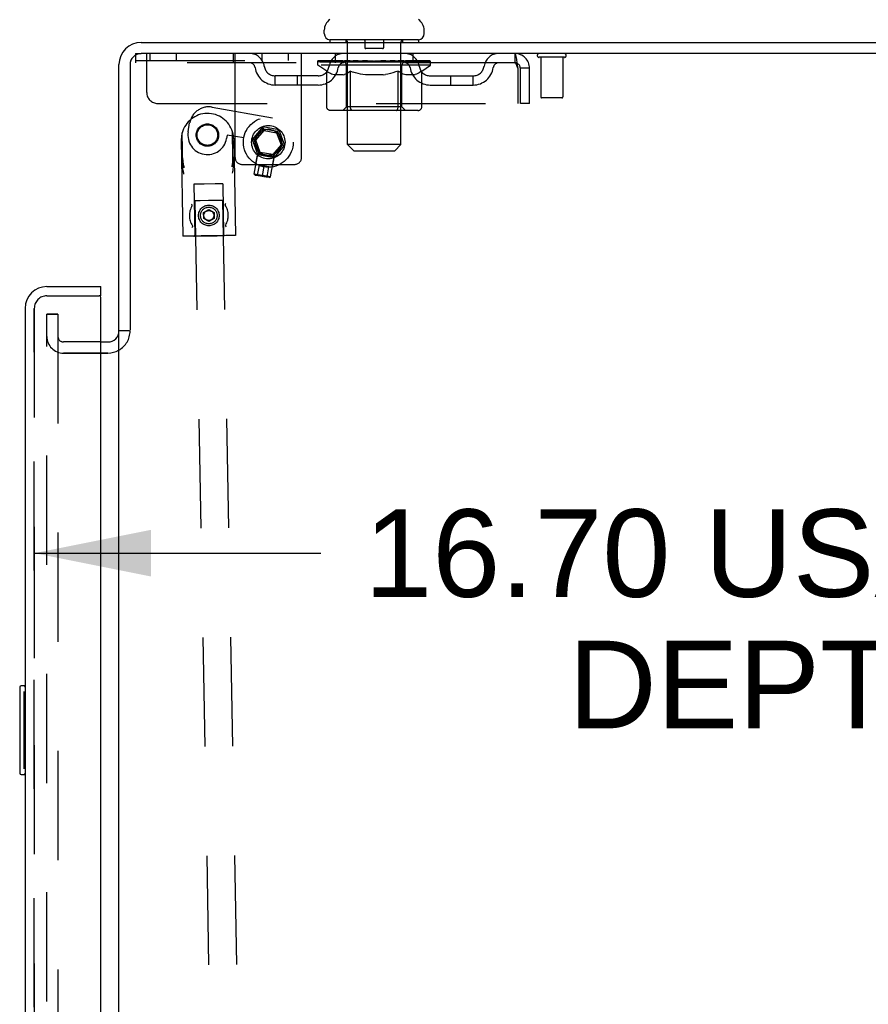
# Model space of a CAD drawing. Header units: inches. Extents: x 0 to 224, y 0 to 145.
# Tile 86 of 89: x 171 to 181, y 76 to 87. Entities that reach past the tile are written whole.
import ezdxf

# ---------------------------------------------------------------- set-up
doc = ezdxf.new("R2010")
doc.units = ezdxf.units.IN
doc.header["$LTSCALE"] = 12.302632
doc.header["$MEASUREMENT"] = 0
doc.linetypes.add('HIDDEN', pattern=[0.2, 0.1, -0.1])
doc.layers.get('0').update_dxf_attribs({"linetype": 'CONTINUOUS'})
for name, color, linetype in [('DEFAULT_2', 8, 'HIDDEN'), ('DIMENSIONS', 7, 'CONTINUOUS'), ('DOOR_2_ASSEMBLY', 7, 'CONTINUOUS'), ('DOOR_3_ASSEMBLY', 7, 'CONTINUOUS'), ('MAIN_DOOR_ASSEMBLY', 7, 'CONTINUOUS')]:
    doc.layers.add(name, color=color, linetype=linetype)
doc.styles.get("Standard").update_dxf_attribs({"font": 'arial.ttf'})
doc.dimstyles.new('DIMSTYLE_1', dxfattribs={"dimtxt": 0.986842, "dimasz": 1.315789, "dimexe": 0.09, "dimexo": 0.07, "dimgap": 0.0375, "dimtad": 0, "dimtih": 1, "dimtoh": 1, "dimzin": 4, "dimdsep": 46, "dimtxsty": 'Standard', "dimblk": '_FILLED', "dimblk1": '_FILLED', "dimblk2": '_FILLED', "dimcen": 0.09, "dimadec": 3, "dimazin": 1, "dimtfac": 1, "dimtdec": 3, "dimtofl": 0, "dimtmove": 0, "dimatfit": 3, "dimldrblk": '_FILLED', "dimfxl": 0, "dimtolj": 1, "dimtzin": 4, "dimarcsym": 0})

# ---------------------------------------------------------------- blocks, each defined once
blk = doc.blocks.new('_FILLED')
at = {"color": 0, "linetype": 'ByBlock'}
blk.add_solid([(0, 0), (-1, 0.2), (-1, -0.2)], dxfattribs=at)
blk = doc.blocks.new('*D6')
at = {"layer": 'DIMENSIONS', "color": 2, "linetype": 'Continuous'}
for p, q in [((171.373, 81.196), (174.601, 81.196)), ((171.373, 81.154), (171.373, 80.012)), ((188.077, 81.196), (184.848, 81.196)), ((188.077, 81.154), (188.077, 80.012))]:
    blk.add_line(p, q, dxfattribs=at)
at = {"layer": 'DIMENSIONS', "color": 2, "linetype": 'Continuous', "xscale": 1.3157894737, "yscale": 1.3157894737, "zscale": 1.3157894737, "rotation": 180}
blk.add_blockref('_FILLED', (171.373, 81.196), dxfattribs=at)
at = {"layer": 'DIMENSIONS', "color": 2, "linetype": 'Continuous', "xscale": 1.3157894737, "yscale": 1.3157894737, "zscale": 1.3157894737}
blk.add_blockref('_FILLED', (188.077, 81.196), dxfattribs=at)
at = {"layer": 'DIMENSIONS', "color": 2, "linetype": 'Continuous', "insert": (179.725, 81.69), "char_height": 0.98684, "width": 9.25944, "attachment_point": 2, "line_spacing_factor": 0.9}
blk.add_mtext('16.70 USABLE\\PDEPTH', dxfattribs=at)

msp = doc.modelspace()

# ---------------------------------------------------------------- linework, layer by layer
at = {"color": 7, "linetype": 'Continuous'}
for p, q in [((174.639, 87.05), (174.639, 87.089)), ((175.764, 87.05), (175.764, 87.089)), ((172.577, 86.951), (190.264, 86.951)), ((174.702, 86.981), (174.702, 86.951)), ((175.702, 86.981), (174.702, 86.981)), ((175.702, 86.981), (175.702, 86.951)), ((190.327, 86.826), (172.577, 86.826)), ((172.327, 83.701), (172.327, 86.701)), ((172.452, 86.701), (172.452, 83.707)), ((172.445, 83.701), (172.327, 83.701)), ((172.327, 22.232), (172.327, 83.669)), ((172.123, 83.576), (172.202, 83.576)), ((172.202, 83.451), (172.123, 83.451)), ((172.317, 83.476), (172.311, 83.476))]:
    msp.add_line(p, q, dxfattribs=at)
for centre, radius, start, end in [((174.783, 87.089), 0.144, 124.6624, 180), ((175.62, 87.089), 0.144, 360, 55.3376), ((174.708, 87.05), 0.069, 180, 265), ((175.695, 87.05), 0.069, 275, 360), ((172.577, 86.701), 0.25, 90, 180), ((172.577, 86.701), 0.125, 90, 180), ((172.202, 83.701), 0.125, 270, 360)]:
    msp.add_arc(centre, radius, start, end, dxfattribs=at)
at = {"color": 3, "linetype": 'Continuous'}
msp.add_arc((172.202, 83.701), 0.25, 270, 299.573, dxfattribs=at)
at = {"layer": 'DEFAULT_2', "color": 8, "linetype": 'HIDDEN'}
for p, q in [((174.882, 86.981), (174.882, 86.951)), ((174.902, 85.8), (174.902, 86.951)), ((175.097, 86.971), (175.097, 86.891)), ((175.297, 86.881), (175.107, 86.881)), ((175.307, 86.971), (175.307, 86.891)), ((175.502, 85.8), (175.502, 86.951)), ((175.522, 86.981), (175.522, 86.951)), ((172.514, 86.826), (172.514, 86.722)), ((172.514, 86.826), (172.577, 86.826)), ((172.639, 86.388), (172.639, 86.826)), ((172.676, 86.826), (172.676, 86.748)), ((172.972, 86.826), (172.972, 86.748)), ((173.614, 86.826), (173.614, 86.722)), ((173.634, 85.656), (173.634, 86.826)), ((173.936, 86.826), (173.936, 86.748)), ((174.232, 86.826), (174.232, 86.748)), ((174.384, 85.656), (174.384, 86.826)), ((174.764, 86.722), (174.764, 86.826)), ((175.639, 86.722), (175.639, 86.826)), ((176.785, 86.826), (176.785, 86.722)), ((177.344, 86.783), (177.06, 86.783)), ((177.078, 86.783), (177.078, 86.336)), ((177.326, 86.783), (177.326, 86.336)), ((172.514, 86.748), (174.384, 86.748)), ((176.785, 86.722), (172.514, 86.722)), ((174.568, 86.696), (174.568, 86.743)), ((174.668, 86.626), (174.568, 86.696)), ((175.835, 86.696), (174.568, 86.696)), ((174.578, 86.736), (174.578, 86.743)), ((174.587, 86.733), (174.587, 86.736)), ((174.587, 86.733), (175.817, 86.733)), ((174.595, 86.733), (174.595, 86.736)), ((174.596, 86.733), (174.596, 86.736)), ((174.606, 86.736), (174.606, 86.743)), ((174.623, 86.733), (174.623, 86.736)), ((174.625, 86.733), (174.625, 86.736)), ((174.653, 86.736), (174.653, 86.743)), ((174.668, 86.733), (174.668, 86.736)), ((174.67, 86.733), (174.67, 86.736)), ((174.875, 86.736), (174.673, 86.736)), ((174.716, 86.736), (174.716, 86.743)), ((174.718, 86.733), (174.718, 86.736)), ((174.719, 86.733), (174.719, 86.736)), ((174.722, 86.733), (174.722, 86.736)), ((174.729, 86.733), (174.729, 86.736)), ((174.729, 86.733), (174.729, 86.736)), ((174.732, 86.733), (174.732, 86.736)), ((174.735, 86.733), (174.735, 86.737)), ((174.74, 86.733), (174.74, 86.736)), ((174.754, 86.733), (174.754, 86.736)), ((174.772, 86.733), (174.772, 86.736)), ((174.773, 86.733), (174.773, 86.738)), ((174.793, 86.733), (174.793, 86.736)), ((174.793, 86.733), (174.793, 86.736)), ((174.794, 86.736), (174.794, 86.743)), ((174.804, 86.733), (174.804, 86.736)), ((174.808, 86.733), (174.808, 86.736)), ((174.818, 86.733), (174.818, 86.736)), ((174.829, 86.733), (174.829, 86.74)), ((174.844, 86.733), (174.844, 86.736)), ((174.847, 86.733), (174.847, 86.736)), ((174.875, 86.733), (174.875, 86.736)), ((174.942, 86.736), (174.88, 86.736)), ((174.885, 86.736), (174.885, 86.743)), ((174.889, 86.224), (174.889, 86.693)), ((174.892, 86.733), (174.892, 86.736)), ((174.896, 86.733), (174.896, 86.736)), ((174.902, 86.733), (174.902, 86.741)), ((174.907, 86.733), (174.907, 86.736)), ((174.917, 86.733), (174.917, 86.736)), ((174.942, 86.733), (174.942, 86.736)), ((175.016, 86.736), (174.957, 86.736)), ((174.978, 86.733), (174.978, 86.736)), ((174.985, 86.736), (174.985, 86.743)), ((174.989, 86.733), (174.989, 86.736)), ((174.991, 86.733), (174.991, 86.742)), ((174.994, 86.733), (174.994, 86.736)), ((175.001, 86.733), (175.001, 86.736)), ((175.017, 86.733), (175.017, 86.736)), ((175.097, 86.736), (175.043, 86.736)), ((175.056, 86.733), (175.056, 86.736)), ((175.087, 86.736), (175.202, 86.743)), ((175.092, 86.736), (175.092, 86.743)), ((175.092, 86.742), (175.092, 86.743)), ((175.092, 86.736), (175.092, 86.742)), ((175.092, 86.733), (175.092, 86.736)), ((175.096, 86.733), (175.096, 86.736)), ((175.097, 86.733), (175.097, 86.736)), ((175.097, 86.733), (175.097, 86.736)), ((175.181, 86.736), (175.132, 86.736)), ((175.138, 86.733), (175.138, 86.736)), ((175.181, 86.733), (175.181, 86.736)), ((175.199, 86.736), (175.199, 86.736)), ((175.199, 86.733), (175.199, 86.736)), ((175.199, 86.733), (175.199, 86.736)), ((175.202, 86.736), (175.202, 86.743)), ((175.202, 86.743), (175.316, 86.736)), ((175.204, 86.733), (175.204, 86.736)), ((175.204, 86.733), (175.204, 86.736)), ((175.204, 86.736), (175.204, 86.736)), ((175.222, 86.733), (175.222, 86.736)), ((175.222, 86.736), (175.271, 86.736)), ((175.265, 86.733), (175.265, 86.736)), ((175.306, 86.733), (175.306, 86.736)), ((175.306, 86.733), (175.306, 86.736)), ((175.306, 86.736), (175.361, 86.736)), ((175.307, 86.733), (175.307, 86.736)), ((175.311, 86.736), (175.311, 86.743)), ((175.311, 86.742), (175.311, 86.743)), ((175.311, 86.736), (175.311, 86.742)), ((175.311, 86.733), (175.311, 86.736)), ((175.347, 86.733), (175.347, 86.736)), ((175.387, 86.733), (175.387, 86.736)), ((175.387, 86.736), (175.446, 86.736)), ((175.402, 86.733), (175.402, 86.736)), ((175.409, 86.733), (175.409, 86.736)), ((175.412, 86.733), (175.412, 86.742)), ((175.414, 86.733), (175.414, 86.736)), ((175.418, 86.736), (175.418, 86.743)), ((175.425, 86.733), (175.425, 86.736)), ((175.461, 86.733), (175.461, 86.736)), ((175.461, 86.736), (175.523, 86.736)), ((175.486, 86.733), (175.486, 86.736)), ((175.497, 86.733), (175.497, 86.736)), ((175.501, 86.733), (175.501, 86.741)), ((175.507, 86.733), (175.507, 86.736)), ((175.511, 86.733), (175.511, 86.736)), ((175.514, 86.224), (175.514, 86.693)), ((175.518, 86.736), (175.518, 86.743)), ((175.528, 86.733), (175.528, 86.736)), ((175.528, 86.736), (175.835, 86.736)), ((175.556, 86.733), (175.556, 86.736)), ((175.559, 86.733), (175.559, 86.736)), ((175.574, 86.733), (175.574, 86.74)), ((175.585, 86.733), (175.585, 86.736)), ((175.595, 86.733), (175.595, 86.736)), ((175.599, 86.733), (175.599, 86.736)), ((175.609, 86.736), (175.609, 86.743)), ((175.61, 86.733), (175.61, 86.736)), ((175.61, 86.733), (175.61, 86.736)), ((175.63, 86.733), (175.63, 86.738)), ((175.631, 86.733), (175.631, 86.736)), ((175.649, 86.733), (175.649, 86.736)), ((175.663, 86.733), (175.663, 86.736)), ((175.668, 86.733), (175.668, 86.737)), ((175.671, 86.733), (175.671, 86.736)), ((175.674, 86.733), (175.674, 86.736)), ((175.674, 86.733), (175.674, 86.736)), ((175.682, 86.733), (175.682, 86.736)), ((175.685, 86.733), (175.685, 86.736)), ((175.685, 86.733), (175.685, 86.736)), ((175.687, 86.736), (175.687, 86.743)), ((175.713, 86.739), (175.834, 86.74)), ((175.713, 86.736), (175.713, 86.739)), ((175.733, 86.733), (175.733, 86.736)), ((175.735, 86.733), (175.735, 86.736)), ((175.738, 86.628), (175.835, 86.696)), ((175.75, 86.736), (175.75, 86.743)), ((175.778, 86.733), (175.778, 86.736)), ((175.78, 86.733), (175.78, 86.736)), ((175.797, 86.736), (175.797, 86.743)), ((175.807, 86.733), (175.807, 86.736)), ((175.808, 86.733), (175.808, 86.736)), ((175.817, 86.733), (175.817, 86.736)), ((175.825, 86.736), (175.825, 86.743)), ((175.834, 86.736), (175.834, 86.74)), ((175.835, 86.696), (175.835, 86.736)), ((176.818, 86.659), (176.818, 86.263)), ((176.848, 86.263), (176.848, 86.659)), ((176.952, 86.659), (176.848, 86.659)), ((176.952, 86.263), (176.952, 86.659)), ((174.087, 86.471), (174.087, 86.575)), ((174.57, 86.575), (174.087, 86.575)), ((174.337, 86.471), (174.337, 86.575)), ((174.668, 86.221), (174.668, 86.626)), ((174.668, 86.626), (174.682, 86.617)), ((174.695, 86.608), (174.681, 86.617)), ((174.709, 86.601), (174.695, 86.608)), ((174.722, 86.594), (174.709, 86.601)), ((174.736, 86.589), (174.722, 86.594)), ((174.749, 86.584), (174.736, 86.589)), ((174.853, 86.584), (174.749, 86.584)), ((174.853, 86.584), (174.866, 86.589)), ((174.88, 86.595), (174.866, 86.589)), ((174.894, 86.601), (174.88, 86.594)), ((174.907, 86.609), (174.893, 86.601)), ((174.921, 86.617), (174.907, 86.609)), ((174.935, 86.627), (174.921, 86.617)), ((174.935, 86.221), (174.935, 86.627)), ((174.935, 86.627), (174.964, 86.617)), ((174.992, 86.608), (174.964, 86.617)), ((175.02, 86.601), (174.992, 86.609)), ((175.048, 86.594), (175.02, 86.601)), ((175.075, 86.589), (175.047, 86.594)), ((175.103, 86.584), (175.075, 86.589)), ((175.301, 86.584), (175.103, 86.584)), ((175.301, 86.584), (175.328, 86.589)), ((175.356, 86.595), (175.328, 86.589)), ((175.385, 86.601), (175.356, 86.594)), ((175.413, 86.609), (175.384, 86.601)), ((175.441, 86.618), (175.412, 86.609)), ((175.47, 86.628), (175.441, 86.618)), ((175.47, 86.221), (175.47, 86.628)), ((175.47, 86.628), (175.485, 86.618)), ((175.5, 86.609), (175.485, 86.618)), ((175.514, 86.601), (175.5, 86.609)), ((175.529, 86.594), (175.514, 86.601)), ((175.543, 86.589), (175.528, 86.594)), ((175.557, 86.584), (175.543, 86.589)), ((175.651, 86.584), (175.557, 86.584)), ((175.651, 86.584), (175.665, 86.589)), ((175.68, 86.594), (175.665, 86.589)), ((175.694, 86.601), (175.679, 86.594)), ((175.708, 86.609), (175.694, 86.601)), ((175.723, 86.618), (175.708, 86.609)), ((175.738, 86.628), (175.723, 86.618)), ((175.738, 86.221), (175.738, 86.628)), ((175.833, 86.575), (176.316, 86.575)), ((176.066, 86.471), (176.066, 86.575)), ((176.316, 86.471), (176.316, 86.575)), ((174.57, 86.471), (174.087, 86.471)), ((175.833, 86.471), (176.316, 86.471)), ((177.316, 86.326), (177.088, 86.326)), ((172.764, 86.263), (176.818, 86.263)), ((173.378, 86.222), (174.058, 86.102)), ((174.889, 86.224), (174.849, 86.184)), ((175.514, 86.224), (174.889, 86.224)), ((175.514, 86.224), (175.554, 86.184)), ((176.952, 86.263), (176.848, 86.263)), ((175.695, 86.184), (174.71, 86.184)), ((174.946, 86.189), (174.944, 86.191)), ((174.951, 86.185), (174.949, 86.187)), ((174.954, 86.184), (174.951, 86.185)), ((174.957, 86.184), (174.954, 86.184)), ((173.106, 85.945), (173.123, 86.044)), ((173.946, 86), (173.827, 85.858)), ((173.954, 85.978), (173.946, 86)), ((174.128, 85.967), (173.946, 86)), ((173.045, 85.562), (173.038, 85.93)), ((173.044, 85.647), (173.039, 85.932)), ((173.546, 85.907), (173.539, 85.869)), ((173.732, 85.874), (173.546, 85.907)), ((173.611, 85.657), (173.606, 85.942)), ((173.613, 85.572), (173.606, 85.94)), ((173.849, 85.854), (173.954, 85.978)), ((173.868, 85.848), (173.961, 85.958)), ((173.954, 85.978), (174.113, 85.95)), ((173.961, 85.958), (174.103, 85.933)), ((174.103, 85.933), (174.152, 85.798)), ((174.113, 85.95), (174.128, 85.967)), ((174.113, 85.95), (174.169, 85.797)), ((174.128, 85.967), (174.192, 85.793)), ((173.029, 85.851), (173.048, 84.766)), ((173.619, 85.861), (173.638, 84.776)), ((173.827, 85.858), (173.89, 85.684)), ((173.849, 85.854), (173.827, 85.858)), ((173.905, 85.701), (173.849, 85.854)), ((173.917, 85.712), (173.868, 85.848)), ((174.152, 85.798), (174.059, 85.687)), ((174.169, 85.797), (174.065, 85.673)), ((174.192, 85.793), (174.072, 85.651)), ((174.169, 85.797), (174.192, 85.793)), ((174.971, 85.731), (174.902, 85.8)), ((175.502, 85.8), (174.902, 85.8)), ((175.433, 85.731), (175.502, 85.8)), ((173.851, 85.468), (173.891, 85.693)), ((173.868, 85.582), (173.89, 85.704)), ((173.89, 85.704), (174.08, 85.67)), ((173.905, 85.701), (173.89, 85.684)), ((174.072, 85.651), (173.89, 85.684)), ((173.903, 85.702), (173.891, 85.693)), ((174.075, 85.661), (173.891, 85.693)), ((174.059, 85.687), (173.917, 85.712)), ((174.035, 85.436), (174.075, 85.661)), ((174.058, 85.549), (174.08, 85.67)), ((174.065, 85.673), (174.072, 85.651)), ((174.067, 85.673), (174.075, 85.661)), ((174.971, 85.731), (175.433, 85.731)), ((173.714, 85.576), (174.304, 85.576)), ((173.889, 85.454), (173.909, 85.568)), ((174.015, 85.55), (173.909, 85.568)), ((173.942, 85.445), (173.962, 85.559)), ((173.995, 85.435), (174.015, 85.55)), ((173.861, 85.457), (173.851, 85.468)), ((174.035, 85.436), (173.851, 85.468)), ((174.022, 85.428), (173.861, 85.457)), ((173.861, 85.457), (173.889, 85.455)), ((173.914, 85.45), (173.918, 85.45)), ((173.918, 85.45), (173.916, 85.45)), ((173.918, 85.45), (173.922, 85.449)), ((173.92, 85.449), (173.924, 85.449)), ((173.922, 85.449), (173.926, 85.448)), ((173.926, 85.448), (173.929, 85.448)), ((173.933, 85.447), (173.929, 85.448)), ((173.933, 85.447), (173.936, 85.446)), ((173.942, 85.445), (173.946, 85.444)), ((173.946, 85.444), (173.949, 85.444)), ((173.953, 85.443), (173.949, 85.444)), ((173.957, 85.443), (173.953, 85.443)), ((173.957, 85.443), (173.96, 85.442)), ((173.96, 85.442), (173.964, 85.442)), ((174.022, 85.428), (173.995, 85.436)), ((174.022, 85.428), (174.035, 85.436)), ((173.17, 85.353), (173.181, 84.778)), ((173.286, 85.355), (173.207, 85.354)), ((173.409, 85.357), (173.286, 85.355)), ((173.476, 85.359), (173.409, 85.357)), ((173.494, 85.359), (173.476, 85.359)), ((173.495, 85.359), (173.494, 85.359)), ((173.495, 85.359), (173.506, 84.784)), ((173.18, 85.166), (173.709, 56.171)), ((173.243, 85.167), (173.19, 85.166)), ((173.336, 85.168), (173.243, 85.167)), ((173.447, 85.17), (173.336, 85.168)), ((173.486, 85.171), (173.447, 85.17)), ((173.492, 85.171), (173.486, 85.171)), ((173.492, 85.171), (174.021, 56.176)), ((173.492, 85.171), (173.492, 85.171)), ((173.28, 85.034), (173.338, 85.069)), ((173.281, 84.966), (173.28, 85.034)), ((173.28, 85.034), (173.28, 85.034)), ((173.338, 85.069), (173.338, 85.069)), ((173.338, 85.069), (173.398, 85.036)), ((173.398, 85.036), (173.399, 84.968)), ((173.398, 85.036), (173.398, 85.036)), ((173.281, 84.966), (173.281, 84.966)), ((173.34, 84.933), (173.281, 84.966)), ((173.399, 84.968), (173.34, 84.933)), ((173.34, 84.933), (173.34, 84.933)), ((173.399, 84.968), (173.399, 84.968)), ((173.09, 84.766), (173.059, 84.766)), ((173.172, 84.768), (173.09, 84.766)), ((173.172, 84.768), (173.171, 84.768)), ((173.283, 84.77), (173.172, 84.768)), ((173.189, 84.768), (173.172, 84.768)), ((173.253, 84.77), (173.189, 84.768)), ((173.42, 84.773), (173.253, 84.77)), ((173.267, 84.77), (173.434, 84.773)), ((173.404, 84.772), (173.283, 84.77)), ((173.531, 84.774), (173.404, 84.772)), ((173.434, 84.773), (173.498, 84.774)), ((173.498, 84.774), (173.515, 84.774)), ((173.515, 84.774), (173.516, 84.774)), ((173.607, 84.776), (173.531, 84.774)), ((173.633, 84.776), (173.607, 84.776)), ((173.638, 84.776), (173.633, 84.776)), ((173.638, 84.776), (173.638, 84.776)), ((171.514, 22.013), (171.514, 83.888)), ((171.514, 83.888), (171.639, 83.888)), ((171.639, 83.888), (171.514, 83.888)), ((171.639, 83.888), (171.639, 22.013)), ((172.123, 83.576), (171.702, 83.576)), ((172.123, 83.451), (171.702, 83.451)), ((171.702, 83.45), (172.202, 83.45))]:
    msp.add_line(p, q, dxfattribs=at)
for points in [[(176.789, 86.821), (176.787, 86.824), (176.785, 86.826)], [(176.789, 86.821), (176.792, 86.816), (176.794, 86.809), (176.796, 86.8), (176.799, 86.789), (176.801, 86.777), (176.803, 86.763), (176.806, 86.747), (176.808, 86.731), (176.81, 86.714), (176.813, 86.696), (176.815, 86.677), (176.818, 86.659)], [(176.796, 86.712), (176.794, 86.715), (176.792, 86.718), (176.789, 86.72), (176.787, 86.721), (176.785, 86.722)], [(176.796, 86.712), (176.799, 86.708), (176.801, 86.703), (176.803, 86.698), (176.806, 86.692), (176.808, 86.686), (176.81, 86.679), (176.813, 86.673), (176.815, 86.666), (176.818, 86.659)], [(174.71, 86.184), (174.705, 86.184), (174.7, 86.185), (174.695, 86.187), (174.69, 86.189), (174.686, 86.191), (174.681, 86.194), (174.677, 86.198), (174.674, 86.202), (174.671, 86.206), (174.669, 86.211), (174.668, 86.216), (174.668, 86.221)], [(174.936, 86.211), (174.935, 86.216), (174.935, 86.221)], [(174.937, 86.206), (174.936, 86.211), (174.935, 86.216), (174.935, 86.221)], [(174.949, 86.187), (174.946, 86.189), (174.944, 86.191), (174.942, 86.194), (174.94, 86.198), (174.938, 86.202), (174.937, 86.206)], [(175.449, 86.184), (175.452, 86.184), (175.454, 86.185), (175.457, 86.187), (175.459, 86.189), (175.461, 86.191), (175.463, 86.194), (175.465, 86.198), (175.467, 86.202), (175.468, 86.206), (175.469, 86.211), (175.47, 86.216), (175.47, 86.221)], [(175.695, 86.184), (175.7, 86.184), (175.705, 86.185), (175.71, 86.187), (175.715, 86.189), (175.72, 86.191), (175.724, 86.194), (175.728, 86.198), (175.731, 86.202), (175.734, 86.206), (175.736, 86.211), (175.737, 86.216), (175.738, 86.221)], [(174.942, 86.194), (174.94, 86.198), (174.938, 86.202)], [(173.6, 85.549), (173.603, 85.561), (173.605, 85.573), (173.606, 85.585), (173.608, 85.596), (173.609, 85.607), (173.61, 85.618), (173.611, 85.628), (173.611, 85.638), (173.611, 85.648), (173.611, 85.657)], [(173.044, 85.647), (173.044, 85.637), (173.045, 85.628), (173.045, 85.618), (173.046, 85.608), (173.048, 85.597), (173.049, 85.586), (173.051, 85.575), (173.053, 85.563), (173.056, 85.551), (173.059, 85.539)], [(173.059, 85.468), (173.056, 85.479), (173.054, 85.489), (173.052, 85.499), (173.05, 85.508), (173.048, 85.518), (173.047, 85.527), (173.046, 85.536), (173.045, 85.545), (173.045, 85.554), (173.045, 85.562)], [(173.613, 85.572), (173.613, 85.562), (173.613, 85.551), (173.612, 85.54), (173.611, 85.528), (173.61, 85.516), (173.608, 85.504), (173.605, 85.491), (173.602, 85.478)], [(173.889, 85.454), (173.892, 85.454), (173.895, 85.453), (173.898, 85.453)], [(173.914, 85.45), (173.912, 85.451), (173.909, 85.451), (173.907, 85.452), (173.904, 85.452), (173.901, 85.453), (173.898, 85.453), (173.895, 85.453), (173.892, 85.454)], [(173.901, 85.453), (173.904, 85.452), (173.907, 85.452), (173.909, 85.451), (173.912, 85.451), (173.914, 85.45)], [(173.936, 85.446), (173.94, 85.445), (173.942, 85.445)], [(173.962, 85.442), (173.966, 85.441), (173.968, 85.441), (173.97, 85.441)], [(173.992, 85.436), (173.989, 85.437), (173.986, 85.437), (173.983, 85.438), (173.98, 85.439), (173.977, 85.439), (173.975, 85.44), (173.972, 85.44), (173.97, 85.441), (173.968, 85.441), (173.966, 85.441), (173.964, 85.442)], [(173.972, 85.44), (173.975, 85.44), (173.977, 85.439), (173.98, 85.439), (173.983, 85.438), (173.986, 85.437), (173.989, 85.437), (173.992, 85.436), (173.995, 85.435)], [(173.207, 85.354), (173.173, 85.353), (173.171, 85.353), (173.17, 85.353)], [(173.151, 85.113), (173.151, 85.114), (173.151, 85.116), (173.151, 85.118), (173.15, 85.12), (173.149, 85.122), (173.148, 85.124), (173.146, 85.126), (173.144, 85.128)], [(173.149, 85.11), (173.15, 85.111), (173.15, 85.112)], [(173.15, 85.112), (173.15, 85.112), (173.15, 85.112), (173.151, 85.112), (173.151, 85.113), (173.151, 85.113)], [(173.19, 85.166), (173.182, 85.166), (173.18, 85.166), (173.18, 85.166)], [(173.523, 85.124), (173.524, 85.126), (173.525, 85.128), (173.526, 85.131), (173.528, 85.133), (173.529, 85.135)], [(173.523, 85.121), (173.523, 85.122), (173.523, 85.124)], [(173.523, 85.121), (173.523, 85.12), (173.524, 85.12), (173.524, 85.119), (173.524, 85.118), (173.525, 85.118), (173.525, 85.117)], [(173.155, 84.883), (173.155, 84.881), (173.155, 84.88), (173.155, 84.878), (173.155, 84.876), (173.154, 84.874), (173.152, 84.872), (173.151, 84.87), (173.149, 84.867)], [(173.155, 84.883), (173.155, 84.883), (173.155, 84.883), (173.155, 84.884), (173.154, 84.884), (173.154, 84.884), (173.154, 84.884), (173.154, 84.885)], [(173.528, 84.89), (173.527, 84.888), (173.527, 84.887), (173.528, 84.885), (173.528, 84.883), (173.529, 84.881), (173.531, 84.879), (173.532, 84.877), (173.534, 84.874)], [(173.529, 84.892), (173.529, 84.892), (173.528, 84.891)], [(173.528, 84.891), (173.528, 84.891), (173.528, 84.89), (173.528, 84.89), (173.528, 84.89), (173.528, 84.89)], [(173.059, 84.766), (173.051, 84.766), (173.049, 84.766), (173.048, 84.766)], [(173.171, 84.768), (173.172, 84.768), (173.174, 84.768), (173.267, 84.77)], [(173.516, 84.774), (173.515, 84.774), (173.513, 84.774), (173.42, 84.773)]]:
    msp.add_lwpolyline(points, dxfattribs=at)
for centre, radius in [((174.009, 85.826), 0.281), ((173.323, 85.907), 0.126), ((173.323, 85.907), 0.116), ((174.009, 85.826), 0.188), ((174.009, 85.826), 0.148), ((173.339, 85.001), 0.116), ((173.339, 85.001), 0.0935), ((173.339, 85.001), 0.0563)]:
    msp.add_circle(centre, radius, dxfattribs=at)
for centre, radius, start, end in [((174.708, 87.05), 0.069, 265, 270), ((174.872, 86.951), 0.03, 0, 90), ((175.087, 86.971), 0.01, 0, 90), ((175.107, 86.891), 0.01, 180, 270), ((175.297, 86.891), 0.01, 270, 360), ((175.317, 86.971), 0.01, 90, 180), ((175.532, 86.951), 0.03, 90, 180), ((175.695, 87.05), 0.069, 270, 275), ((173.798, 86.659), 0.167, 8.0716, 90), ((174.859, 86.659), 0.167, 90, 171.9284), ((175.544, 86.659), 0.167, 8.0716, 90), ((176.605, 86.659), 0.167, 90, 171.9284), ((176.785, 86.659), 0.167, 0, 90), ((177.06, 86.804), 0.0215, 90, 270), ((177.344, 86.804), 0.0215, 270, 90), ((173.798, 86.659), 0.0625, 7.9863, 90), ((174.087, 86.7), 0.229, 187.9863, 270), ((174.087, 86.7), 0.125, 188.0716, 270), ((174.57, 86.7), 0.125, 270, 351.9284), ((174.57, 86.7), 0.229, 270, 352.0137), ((174.859, 86.659), 0.0625, 90, 172.0137), ((174.849, 86.693), 0.0398, 0, 90), ((175.554, 86.693), 0.0398, 90, 180), ((175.544, 86.659), 0.0625, 7.9863, 90), ((175.833, 86.7), 0.229, 187.9863, 270), ((175.833, 86.7), 0.125, 188.0716, 270), ((176.316, 86.7), 0.125, 270, 351.9284), ((176.316, 86.7), 0.229, 270, 352.0137), ((176.605, 86.659), 0.0625, 90, 172.0137), ((176.785, 86.659), 0.063, 0, 90), ((172.764, 86.388), 0.125, 180, 270), ((177.088, 86.336), 0.01, 180, 270), ((177.316, 86.336), 0.01, 270, 360), ((173.34, 86.005), 0.22, 80, 170), ((173.324, 85.856), 0.295, 16.9811, 165.1075), ((173.324, 85.856), 0.295, 165.1134, 181.0373), ((173.323, 85.907), 0.22, 170, 350), ((173.324, 85.856), 0.295, 1.0382, 16.9752), ((173.714, 85.656), 0.08, 180, 270), ((174.304, 85.656), 0.08, 270, 360), ((173.339, 85.001), 0.219, 150.0666, 211.9683), ((173.339, 85.001), 0.219, 330.1197, 32.0217), ((173.171, 84.778), 0.01, 271.0443, 1.0443), ((173.516, 84.784), 0.01, 181.0443, 271.0443), ((172.202, 83.701), 0.25, 299.573, 360), ((171.702, 83.638), 0.188, 180, 270), ((171.702, 83.638), 0.0625, 180, 270)]:
    msp.add_arc(centre, radius, start, end, dxfattribs=at)
for centre, major_axis, ratio, start_param, end_param in [((175.202, 86.743), (0.633, 0.007), 0.05963, 2.96643, 3.140963), ((174.548, 86.731), (0.198, 0), 0.060556, 0.430652, 1.470503), ((175.202, 86.743), (0.633, 0), 0.060556, 3.141593, 3.316126), ((174.548, 86.724), (0.198, 0.002), 0.05963, 1.376596, 1.469874), ((175.202, 86.743), (0.633, 0.013), 0.05688, 2.791345, 2.965878), ((174.524, 86.731), (0.198, 0.002), 0.05963, 0.25549, 1.295341), ((174.593, 86.731), (0.198, -0.002), 0.05963, 0.605815, 1.645666), ((175.202, 86.743), (0.633, -0.007), 0.05963, -2.96643, -2.791898), ((174.593, 86.724), (0.198, 0), 0.060556, 1.551758, 1.645036), ((174.524, 86.724), (0.198, 0.004), 0.05688, 1.20151, 1.294789), ((174.594, 86.726), (0.164, 0.002), 0.05963, 1.065228, 1.614276), ((174.574, 86.726), (0.164, 0.003), 0.05688, 0.890143, 1.43919), ((174.632, 86.726), (0.164, 0), 0.060556, 1.240391, 1.789438), ((175.202, 86.743), (0.633, 0.019), 0.052395, 2.616403, 2.790936), ((174.52, 86.731), (0.198, 0.004), 0.05688, 0.080405, 1.120256), ((174.655, 86.731), (0.198, -0.004), 0.05688, 0.7809, 1.820751), ((175.202, 86.743), (0.633, -0.013), 0.05688, -2.791345, -2.616812), ((174.655, 86.724), (0.198, -0.002), 0.05963, 1.72692, 1.820198), ((174.52, 86.724), (0.198, 0.006), 0.052395, 1.026568, 1.119847), ((174.573, 86.726), (0.164, 0.005), 0.052395, 0.715201, 1.264248), ((174.687, 86.726), (0.164, -0.002), 0.05963, 1.415553, 1.9646), ((175.202, 86.743), (0.633, 0.025), 0.046319, 2.441654, 2.616187), ((174.734, 86.731), (0.198, -0.006), 0.052395, 0.955842, 1.995693), ((174.537, 86.731), (0.198, 0.006), 0.052395, -0.094537, 0.945314), ((175.202, 86.743), (0.633, -0.019), 0.052395, -2.616403, -2.44187), ((174.734, 86.724), (0.198, -0.004), 0.05688, 1.902006, 1.995284), ((174.537, 86.724), (0.198, 0.008), 0.046319, 0.851819, 0.945098), ((174.592, 86.726), (0.164, 0.006), 0.046319, 0.540452, 1.089499), ((174.759, 86.726), (0.164, -0.003), 0.05688, 1.590638, 2.139686), ((175.202, 86.743), (0.633, 0.029), 0.038841, 2.267123, 2.441656), ((174.828, 86.731), (0.198, -0.008), 0.046319, 1.130591, 2.170442), ((174.574, 86.731), (0.198, 0.008), 0.046319, -0.269286, 0.770565), ((175.202, 86.743), (0.633, -0.025), 0.046319, -2.441654, -2.267121), ((174.828, 86.724), (0.198, -0.006), 0.052395, 2.076947, 2.170226), ((174.574, 86.724), (0.198, 0.009), 0.038841, 0.677289, 0.770567), ((174.629, 86.726), (0.164, 0.008), 0.038841, 0.365921, 0.914969), ((174.843, 86.726), (0.164, -0.005), 0.052395, 1.76558, 2.314627), ((175.202, 86.743), (0.633, 0.033), 0.030195, 2.09281, 2.267343), ((174.933, 86.731), (0.198, -0.009), 0.038841, 1.305122, 2.344973), ((174.631, 86.731), (0.198, 0.009), 0.038841, -0.443817, 0.596034), ((175.202, 86.743), (0.633, -0.029), 0.038841, -2.267123, -2.092591), ((174.933, 86.724), (0.198, -0.008), 0.046319, 2.251696, 2.344975), ((174.631, 86.724), (0.198, 0.01), 0.030195, 0.502975, 0.596254), ((174.683, 86.726), (0.164, 0.009), 0.030195, 0.191608, 0.740655), ((174.939, 86.726), (0.164, -0.006), 0.046319, 1.940329, 2.489376), ((174.704, 86.731), (0.198, 0.01), 0.030195, -0.61813, 0.421721), ((175.202, 86.743), (0.633, 0.036), 0.020645, 1.918687, 2.09322), ((175.046, 86.731), (0.198, -0.01), 0.030195, 1.479435, 2.519286), ((175.202, 86.743), (0.633, -0.033), 0.030195, -2.09281, -1.918277), ((175.046, 86.724), (0.198, -0.009), 0.038841, 2.426227, 2.519505), ((174.704, 86.724), (0.198, 0.011), 0.020645, 0.328852, 0.422131), ((174.753, 86.726), (0.164, 0.009), 0.020645, 0.017485, 0.566532), ((175.042, 86.726), (0.164, -0.008), 0.038841, 2.11486, 2.663907), ((174.793, 86.731), (0.198, 0.011), 0.020645, -0.792253, 0.247598), ((175.202, 86.743), (0.633, 0.038), 0.010478, 1.744704, 1.919237), ((175.163, 86.731), (0.198, -0.011), 0.020645, 1.653558, 2.693409), ((175.202, 86.743), (0.633, -0.036), 0.020645, -1.918687, -1.744154), ((175.163, 86.724), (0.198, -0.01), 0.030195, 2.60054, 2.693819), ((174.793, 86.724), (0.198, 0.012), 0.010478, 0.154869, 0.248148), ((174.837, 86.726), (0.164, 0.01), 0.010478, 6.126688, 6.675735), ((175.15, 86.726), (0.164, -0.009), 0.030195, 2.289173, 2.83822), ((174.894, 86.731), (0.198, 0.012), 0.010478, -0.966236, -0.000846), ((175.282, 86.731), (0.198, -0.012), 0.010478, 1.827541, 2.867392), ((175.202, 86.743), (0.633, -0.038), 0.010478, -1.744704, -1.570171), ((175.282, 86.724), (0.198, -0.011), 0.020645, 2.774664, 2.867942), ((175.26, 86.726), (0.164, -0.009), 0.020645, 2.463296, 3.012344), ((175.121, 86.731), (0.198, 0.012), 0.010478, 0.274201, 1.314052), ((175.035, 86.726), (0.164, 0.01), 0.010478, -0.000483, 0.504314), ((175.004, 86.724), (0.198, 0.012), 0.010478, 0.099668, 0.192946), ((175.202, 86.743), (0.633, 0.038), 0.010478, -1.571421, -1.396888), ((175.399, 86.724), (0.198, -0.012), 0.010478, 2.948646, 3.041925), ((175.368, 86.726), (0.164, -0.01), 0.010478, 2.637279, 3.142076), ((175.24, 86.731), (0.198, 0.011), 0.020645, 0.448184, 1.488034), ((175.143, 86.726), (0.164, 0.009), 0.020645, 0.129249, 0.678296), ((175.121, 86.724), (0.198, 0.011), 0.020645, 0.273651, 0.366929), ((175.202, 86.743), (0.633, 0.036), 0.020645, -1.397439, -1.222906), ((175.202, 86.743), (0.633, -0.038), 0.010478, 1.222355, 1.396888), ((175.509, 86.731), (0.198, -0.012), 0.010478, -3.140747, -2.175357), ((175.357, 86.731), (0.198, 0.01), 0.030195, 0.622307, 1.662158), ((175.253, 86.726), (0.164, 0.009), 0.030195, 0.303372, 0.852419), ((175.566, 86.726), (0.164, -0.01), 0.010478, 2.749043, 3.29809), ((175.61, 86.731), (0.198, -0.011), 0.020645, 2.893995, 3.933846), ((175.24, 86.724), (0.198, 0.01), 0.030195, 0.447774, 0.541052), ((175.61, 86.724), (0.198, -0.012), 0.010478, 2.893445, 2.986723), ((175.202, 86.743), (0.633, 0.033), 0.030195, -1.223315, -1.048783), ((175.202, 86.743), (0.633, -0.036), 0.020645, 1.048373, 1.222906), ((175.47, 86.731), (0.198, 0.009), 0.038841, 0.79662, 1.836471), ((175.361, 86.726), (0.164, 0.008), 0.038841, 0.477686, 1.026733), ((175.65, 86.726), (0.164, -0.009), 0.020645, 2.57506, 3.124108), ((175.699, 86.731), (0.198, -0.01), 0.030195, 2.719872, 3.759723), ((175.575, 86.731), (0.198, 0.008), 0.046319, 0.971151, 2.011002), ((175.357, 86.724), (0.198, 0.009), 0.038841, 0.622087, 0.715366), ((175.699, 86.724), (0.198, -0.011), 0.020645, 2.719462, 2.812741), ((175.202, 86.743), (0.633, 0.029), 0.038841, -1.049002, -0.874469), ((175.202, 86.743), (0.633, -0.033), 0.030195, 0.87425, 1.048783), ((175.464, 86.726), (0.164, 0.006), 0.046319, 0.652216, 1.201263), ((175.669, 86.731), (0.198, 0.006), 0.052395, 1.1459, 2.185751), ((175.72, 86.726), (0.164, -0.009), 0.030195, 2.400937, 2.949985), ((175.772, 86.731), (0.198, -0.009), 0.038841, 2.545558, 3.585409), ((175.56, 86.726), (0.164, 0.005), 0.052395, 0.826965, 1.376012), ((175.47, 86.724), (0.198, 0.008), 0.046319, 0.796618, 0.889896), ((175.772, 86.724), (0.198, -0.01), 0.030195, 2.545339, 2.638617), ((175.748, 86.731), (0.198, 0.004), 0.05688, 1.320842, 2.360692), ((175.202, 86.743), (0.633, 0.025), 0.046319, -0.874471, -0.699939), ((175.202, 86.743), (0.633, -0.029), 0.038841, 0.699936, 0.874469), ((175.829, 86.731), (0.198, -0.008), 0.046319, 2.371028, 3.410879), ((175.774, 86.726), (0.164, -0.008), 0.038841, 2.226624, 2.775671), ((175.644, 86.726), (0.164, 0.003), 0.05688, 1.001907, 1.550954), ((175.81, 86.731), (0.198, 0.002), 0.05963, 1.495927, 2.535778), ((175.866, 86.731), (0.198, -0.006), 0.052395, 2.196279, 3.23613), ((175.811, 86.726), (0.164, -0.006), 0.046319, 2.052093, 2.601141), ((175.575, 86.724), (0.198, 0.006), 0.052395, 0.971367, 1.064645), ((175.829, 86.724), (0.198, -0.009), 0.038841, 2.371026, 2.464304), ((175.855, 86.731), (0.198, 0), 0.060556, 2.364024, 2.71094), ((175.883, 86.731), (0.198, -0.004), 0.05688, 2.021337, 3.061188), ((175.202, 86.743), (0.633, 0.019), 0.052395, -0.699723, -0.52519), ((175.202, 86.743), (0.633, -0.025), 0.046319, 0.525406, 0.699939), ((175.879, 86.731), (0.198, -0.002), 0.05963, 1.846251, 2.886102), ((175.716, 86.726), (0.164, 0.002), 0.05963, 1.176993, 1.72604), ((175.83, 86.726), (0.164, -0.005), 0.052395, 1.877344, 2.426392), ((175.771, 86.726), (0.164, 0), 0.060556, 1.352155, 1.901202), ((175.829, 86.726), (0.164, -0.003), 0.05688, 1.702402, 2.25145), ((175.809, 86.726), (0.164, -0.002), 0.05963, 1.527317, 2.076364), ((175.669, 86.724), (0.198, 0.004), 0.05688, 1.146309, 1.239587), ((175.866, 86.724), (0.198, -0.008), 0.046319, 2.196495, 2.289773), ((175.202, 86.743), (0.633, 0.013), 0.05688, -0.524781, -0.350248), ((175.202, 86.743), (0.633, -0.019), 0.052395, 0.350657, 0.52519), ((175.855, 86.724), (0.198, -0.002), 0.05963, 1.764997, 1.971333), ((175.748, 86.724), (0.198, 0.002), 0.05963, 1.321394, 1.414673), ((175.883, 86.724), (0.198, -0.006), 0.052395, 2.021746, 2.115024), ((175.202, 86.743), (0.633, 0.007), 0.05963, -0.349695, -0.175162), ((175.202, 86.743), (0.633, -0.013), 0.05688, 0.175715, 0.350248), ((175.81, 86.724), (0.198, 0), 0.060556, 1.496556, 1.589835), ((175.879, 86.724), (0.198, -0.004), 0.05688, 1.846804, 1.940083), ((175.202, 86.743), (0.633, -0.007), 0.05963, 6.27665, 6.458348), ((175.202, 86.743), (0.633, 0), 0.060556, -0.174533, -0.058352)]:
    msp.add_ellipse(centre, major_axis=major_axis, ratio=ratio, start_param=start_param, end_param=end_param, dxfattribs=at)
at = {"layer": 'DOOR_2_ASSEMBLY', "color": 8, "linetype": 'HIDDEN'}
for p, q in [((171.515, 84.097), (172.103, 84.097)), ((171.373, 83.954), (171.373, 21.947))]:
    msp.add_line(p, q, dxfattribs=at)
msp.add_arc((171.515, 83.954), 0.142, 90, 180, dxfattribs=at)
at = {"layer": 'DOOR_3_ASSEMBLY', "color": 8, "linetype": 'HIDDEN'}
for p, q in [((171.515, 84.097), (172.103, 84.097)), ((171.373, 21.947), (171.373, 83.954))]:
    msp.add_line(p, q, dxfattribs=at)
msp.add_arc((171.515, 83.954), 0.142, 90, 180, dxfattribs=at)
at = {"layer": 'MAIN_DOOR_ASSEMBLY', "color": 3, "linetype": 'Continuous'}
for p, q in [((171.515, 84.201), (172.123, 84.201)), ((172.123, 21.825), (172.123, 84.077)), ((171.269, 83.954), (171.269, 21.947))]:
    msp.add_line(p, q, dxfattribs=at)
at = {"layer": 'MAIN_DOOR_ASSEMBLY', "color": 7, "linetype": 'Continuous'}
for p, q in [((172.123, 84.097), (172.123, 84.201)), ((172.123, 84.097), (172.103, 84.097)), ((171.209, 79.686), (171.209, 78.716)), ((171.269, 79.701), (171.224, 79.701)), ((171.255, 79.601), (171.255, 78.801)), ((171.224, 78.701), (171.269, 78.701))]:
    msp.add_line(p, q, dxfattribs=at)
at = {"layer": 'MAIN_DOOR_ASSEMBLY', "color": 8, "linetype": 'HIDDEN'}
for p, q in [((171.515, 84.097), (172.103, 84.097)), ((171.373, 83.954), (171.373, 21.947))]:
    msp.add_line(p, q, dxfattribs=at)
at = {"layer": 'MAIN_DOOR_ASSEMBLY', "color": 7, "linetype": 'Continuous'}
for points in [[(171.254, 79.637), (171.254, 79.631), (171.254, 79.625), (171.255, 79.619), (171.255, 79.613), (171.255, 79.607), (171.255, 79.601)], [(171.255, 78.801), (171.255, 78.794), (171.255, 78.788), (171.255, 78.782), (171.254, 78.776), (171.254, 78.77), (171.254, 78.764)]]:
    msp.add_lwpolyline(points, dxfattribs=at)
at = {"layer": 'MAIN_DOOR_ASSEMBLY', "color": 3, "linetype": 'Continuous'}
for centre, radius, start, end in [((171.515, 83.954), 0.246, 90, 180), ((172.103, 84.077), 0.02, 0, 90)]:
    msp.add_arc(centre, radius, start, end, dxfattribs=at)
at = {"layer": 'MAIN_DOOR_ASSEMBLY', "color": 8, "linetype": 'HIDDEN'}
msp.add_arc((171.515, 83.954), 0.142, 90, 180, dxfattribs=at)
at = {"layer": 'MAIN_DOOR_ASSEMBLY', "color": 7, "linetype": 'Continuous'}
for centre, start, end in [((171.224, 79.686), 90, 180), ((171.254, 79.686), 0, 90), ((171.224, 78.716), 180, 270), ((171.254, 78.716), 270, 360)]:
    msp.add_arc(centre, 0.015, start, end, dxfattribs=at)

# ---------------------------------------------------------------- dimensions: what is measured, and where the dimension line sits
at = {"layer": 'DIMENSIONS', "color": 2, "linetype": 'Continuous'}
dim = msp.add_linear_dim(base=(171.373, 81.196), p1=(188.077, 79.942), p2=(171.373, 79.942), angle=180, text='<> USABLE\\PDEPTH', dimstyle='DIMSTYLE_1', dxfattribs=at)
dim.commit()
dim.dimension.update_dxf_attribs({"geometry": '*D6', "text_midpoint": (179.725, 80.456), "dimtype": 160})

doc.saveas('drawing.dxf')
